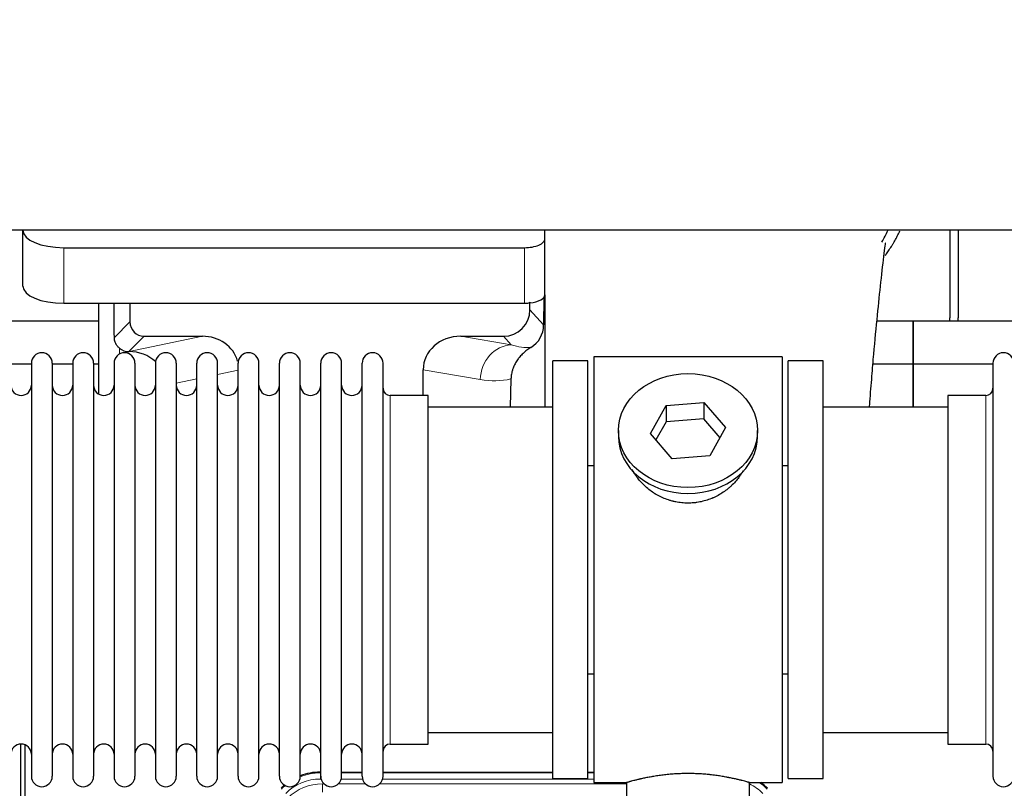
# Model space of a CAD drawing. Header units: inches. Extents: x 0 to 20790, y -12 to 14700.
# Tile 52 of 256: x 6340 to 6821, y 5487 to 5863. Entities that reach past the tile are written whole.
import ezdxf

# ---------------------------------------------------------------- set-up
doc = ezdxf.new("R2010")
doc.units = ezdxf.units.IN
doc.layers.add('1', color=7, linetype='Continuous', true_color=0xffffff)
doc.layers.add('254', color=7, linetype='Continuous', true_color=0xffffff)
doc.styles.add('latin_extended', font='simplex.shx')
doc.dimstyles.get("Standard").update_dxf_attribs({"dimtxt": 0.18, "dimasz": 0.18, "dimexe": 0.18, "dimexo": 0.0625, "dimgap": 0.09, "dimtad": 0, "dimtih": 1, "dimtoh": 1, "dimdec": 4, "dimzin": 0, "dimdsep": 46, "dimtxsty": 'Standard', "dimcen": 0.09, "dimadec": 0, "dimazin": 0, "dimtfac": 1, "dimtdec": 4, "dimtofl": 0, "dimtmove": 0, "dimatfit": 3, "dimfxl": 1, "dimtolj": 1, "dimtzin": 0, "dimarcsym": 0})

# ---------------------------------------------------------------- blocks, each defined once
blk = doc.blocks.new('_U11')
at = {"layer": '254', "color": 3, "linetype": 'Continuous', "lineweight": 13, "transparency": 16777216}
for p, q in [((1931.41, 6671.99), (1001.41, 6671.99)), ((1036.41, 6549.49), (1036.41, 5456.49)), ((7972.41, 5333.99), (1001.41, 5333.99))]:
    blk.add_line(p, q, dxfattribs=at)
at = {"layer": '254', "color": 3, "transparency": 16777216}
for points in [[(1056.83, 6549.49), (1015.99, 6549.49), (1036.41, 6671.99)], [(1015.99, 5456.49), (1056.83, 5456.49), (1036.41, 5333.99)]]:
    blk.add_solid(points, dxfattribs=at)
at = {"layer": 'Defpoints', "color": 0, "transparency": 16777216}
for p in [(1966.41, 6671.99), (1036.41, 5333.99), (8007.41, 5333.99)]:
    blk.add_point(p, dxfattribs=at)
at = {"layer": '254', "color": 2, "lineweight": 13, "transparency": 16777216, "insert": (852.66, 5798.82), "char_height": 122.5, "attachment_point": 1, "rotation": 90, "style": 'latin_extended'}
blk.add_mtext('\\A1;\\C2;1338', dxfattribs=at)

msp = doc.modelspace()

# ---------------------------------------------------------------- linework, layer by layer
at = {"layer": '1', "color": 2, "linetype": 'Continuous', "lineweight": 25}
for p, q in [((7365.411, 5759.887), (2839.411, 5759.887)), ((6341.461, 5759.888), (6341.461, 5759.79)), ((6341.461, 5732.601), (6341.461, 5759.79)), ((6596.461, 5755.563), (6596.461, 5759.887)), ((6794.411, 5759.887), (6794.411, 5716.987)), ((6798.411, 5759.887), (6798.411, 5716.987)), ((6596.461, 5728.375), (6596.461, 5755.563)), ((6361.461, 5751.336), (6586.461, 5751.336)), ((6589.176, 5721.034), (6589.176, 5724.751)), ((6595.939, 5727.027), (6595.884, 5713.578)), ((6596.461, 5728.374), (6596.461, 5673.488)), ((6361.461, 5724.148), (6586.461, 5724.148)), ((6378.394, 5724.148), (6378.394, 5679.878)), ((6393.772, 5724.148), (6393.772, 5715.047)), ((6378.398, 5715.462), (6286.411, 5715.462)), ((6776.411, 5715.462), (6758.72, 5715.462)), ((6776.411, 5694.487), (6776.411, 5715.462)), ((6776.411, 5715.462), (6776.411, 5694.487)), ((6868.398, 5715.462), (6776.411, 5715.462)), ((6400.745, 5708.074), (6429.206, 5708.074)), ((6555.374, 5708.074), (6576.225, 5708.074)), ((6393.206, 5700.535), (6393.364, 5700.535)), ((6600.411, 5491.987), (6600.411, 5695.987)), ((6617.411, 5695.987), (6600.411, 5695.987)), ((6617.411, 5491.987), (6617.411, 5695.987)), ((6620.411, 5697.987), (6620.411, 5489.987)), ((6712.411, 5697.987), (6620.411, 5697.987)), ((6712.411, 5697.987), (6712.411, 5489.987)), ((6715.411, 5491.987), (6715.411, 5695.987)), ((6732.411, 5695.987), (6715.411, 5695.987)), ((6732.411, 5491.987), (6732.411, 5695.987)), ((6345.612, 5694.487), (6335.612, 5694.487)), ((6345.611, 5694.887), (6345.611, 5493.087)), ((6355.811, 5694.887), (6355.811, 5493.087)), ((6365.81, 5694.487), (6355.812, 5694.487)), ((6365.811, 5694.887), (6365.811, 5493.087)), ((6378.392, 5694.487), (6376.01, 5694.487)), ((6376.011, 5694.887), (6376.011, 5493.087)), ((6386.011, 5694.887), (6386.011, 5493.087)), ((6396.211, 5694.887), (6396.211, 5493.087)), ((6406.211, 5694.887), (6406.211, 5493.087)), ((6416.411, 5694.887), (6416.411, 5493.087)), ((6426.411, 5493.087), (6426.411, 5694.887)), ((6436.611, 5493.087), (6436.611, 5694.887)), ((6446.611, 5493.087), (6446.611, 5694.887)), ((6456.811, 5493.087), (6456.811, 5694.887)), ((6466.811, 5493.087), (6466.811, 5694.887)), ((6477.011, 5493.087), (6477.011, 5694.887)), ((6487.011, 5493.087), (6487.011, 5694.887)), ((6497.211, 5493.087), (6497.211, 5694.887)), ((6507.211, 5493.087), (6507.211, 5694.887)), ((6517.411, 5493.087), (6517.411, 5694.887)), ((6537.037, 5679.137), (6537.037, 5691.686)), ((6776.411, 5694.487), (6756.783, 5694.487)), ((6776.411, 5673.487), (6776.411, 5694.487)), ((6776.411, 5694.487), (6776.411, 5673.485)), ((6815.413, 5694.487), (6776.411, 5694.487)), ((6815.411, 5694.887), (6815.411, 5493.087)), ((6579.926, 5687.186), (6579.561, 5673.486)), ((6539.411, 5679.137), (6520.911, 5679.137)), ((6539.411, 5508.837), (6539.411, 5679.137)), ((6793.411, 5679.137), (6793.411, 5508.837)), ((6811.911, 5679.137), (6793.411, 5679.137)), ((6600.411, 5673.487), (6539.406, 5673.487)), ((6648.02, 5660.514), (6655.692, 5674.282)), ((6655.692, 5674.282), (6674.083, 5675.723)), ((6655.692, 5674.282), (6655.692, 5666.252)), ((6674.083, 5675.723), (6674.083, 5667.693)), ((6674.083, 5675.723), (6684.803, 5663.397)), ((6793.417, 5673.487), (6732.411, 5673.487)), ((6674.083, 5667.693), (6655.692, 5666.252)), ((6682.075, 5658.503), (6674.083, 5667.693)), ((6632.411, 5661.956), (6632.411, 5659.088)), ((6655.692, 5666.252), (6650.747, 5657.378)), ((6684.803, 5663.397), (6677.131, 5649.63)), ((6700.411, 5659.088), (6700.411, 5661.956)), ((6658.74, 5648.188), (6648.02, 5660.514)), ((6677.131, 5649.63), (6658.74, 5648.188)), ((6617.411, 5644.987), (6620.411, 5644.987)), ((6712.411, 5644.987), (6715.412, 5644.987)), ((6620.411, 5542.987), (6617.411, 5542.987)), ((6715.412, 5542.987), (6712.411, 5542.987)), ((6539.406, 5514.487), (6600.411, 5514.487)), ((6732.411, 5514.487), (6793.417, 5514.487)), ((6340.411, 5108.245), (6340.411, 5508.825)), ((6342.411, 5508.498), (6342.411, 5084.987)), ((6520.911, 5508.837), (6539.411, 5508.837)), ((6793.411, 5508.837), (6811.911, 5508.837)), ((6486.652, 5495.087), (6487.013, 5495.087)), ((6497.214, 5495.087), (6507.212, 5495.087)), ((6517.412, 5495.087), (6600.409, 5495.087)), ((6617.408, 5495.087), (6620.411, 5495.087)), ((6600.411, 5491.987), (6617.411, 5491.987)), ((6620.411, 5489.987), (6636.411, 5489.987)), ((6636.411, 5489.987), (6636.411, 5480.487)), ((6696.007, 5489.987), (6712.411, 5489.987)), ((6696.411, 5480.487), (6696.411, 5490.103)), ((6715.411, 5491.987), (6732.411, 5491.987))]:
    msp.add_line(p, q, dxfattribs=at)
at = {"layer": '1', "color": 110, "linetype": 'Continuous', "lineweight": 13}
for p, q in [((6361.461, 5724.148), (6361.461, 5751.336)), ((6586.461, 5724.148), (6586.461, 5751.336)), ((6589.176, 5721.034), (6595.884, 5713.578)), ((6386.154, 5707.429), (6393.772, 5715.047)), ((6400.745, 5708.074), (6393.206, 5700.535)), ((6393.364, 5700.535), (6429.206, 5708.074)), ((6555.374, 5708.074), (6580.017, 5703.859)), ((6580.017, 5703.859), (6576.225, 5708.074)), ((6388.602, 5699.326), (6388.602, 5702.24)), ((6446.611, 5691.498), (6436.611, 5689.394)), ((6564.882, 5686.923), (6537.037, 5691.686)), ((6426.412, 5687.249), (6416.412, 5685.145)), ((6520.911, 5508.837), (6520.911, 5679.137)), ((6811.911, 5679.137), (6811.911, 5508.837)), ((6486.652, 5495.087), (6486.807, 5494.712)), ((6486.807, 5494.712), (6487.013, 5494.712)), ((6486.807, 5491.716), (6486.807, 5494.712)), ((6497.213, 5494.712), (6507.213, 5494.712)), ((6517.414, 5494.712), (6600.409, 5494.712)), ((6617.41, 5494.712), (6620.41, 5494.712)), ((6487.199, 5491.716), (6486.807, 5491.716)), ((6487.784, 5489.359), (6488.631, 5489.359)), ((6487.784, 5485.364), (6487.784, 5489.359)), ((6495.594, 5489.359), (6508.831, 5489.359)), ((6507.4, 5491.716), (6497.026, 5491.716)), ((6515.794, 5489.359), (6636.409, 5489.359)), ((6620.41, 5491.716), (6517.227, 5491.716))]:
    msp.add_line(p, q, dxfattribs=at)
at = {"layer": '1', "color": 2, "linetype": 'Continuous', "lineweight": 25}
for centre, radius, start, end in [((6772.411, 5716.987), 22, 356.02453, 0), ((6776.411, 5716.987), 22, 356.02453, 0), ((6350.711, 5694.887), 5.1, 0, 180), ((6370.911, 5694.887), 5.1, 0, 180), ((6391.111, 5694.887), 5.1, 0, 180), ((6411.311, 5694.887), 5.1, 0, 180), ((6431.511, 5694.887), 5.1, 0, 180), ((6451.711, 5694.887), 5.1, 0, 180), ((6471.911, 5694.887), 5.1, 0, 180), ((6492.111, 5694.887), 5.1, 0, 180), ((6512.311, 5694.887), 5.1, 0, 180), ((6820.511, 5694.887), 5.1, 0, 180), ((6340.611, 5684.137), 5, 180, 0), ((6360.811, 5684.137), 5, 180, 0), ((6381.011, 5684.137), 5, 180, 0), ((6401.211, 5684.137), 5, 180, 0), ((6421.411, 5684.137), 5, 180, 0), ((6441.611, 5684.137), 5, 180, 0), ((6461.811, 5684.137), 5, 180, 0), ((6482.011, 5684.137), 5, 180, 0), ((6502.211, 5684.137), 5, 180, 0), ((6520.911, 5682.637), 3.5, 180, 270), ((6811.911, 5682.637), 3.5, 270, 0), ((6340.611, 5503.837), 5, 0, 180), ((6360.811, 5503.837), 5, 0, 180), ((6381.011, 5503.837), 5, 0, 180), ((6401.211, 5503.837), 5, 0, 180), ((6421.411, 5503.837), 5, 0, 180), ((6441.611, 5503.837), 5, 0, 180), ((6461.811, 5503.837), 5, 0, 180), ((6482.011, 5503.837), 5, 0, 180), ((6502.211, 5503.837), 5, 0, 180), ((6520.911, 5505.337), 3.5, 90, 180), ((6811.911, 5505.337), 3.5, 0, 90), ((6350.711, 5493.087), 5.1, 180, 0), ((6370.911, 5493.087), 5.1, 180, 0), ((6391.111, 5493.087), 5.1, 180, 0), ((6411.311, 5493.087), 5.1, 180, 0), ((6431.511, 5493.087), 5.1, 180, 0), ((6451.711, 5493.087), 5.1, 180, 0), ((6471.911, 5493.087), 5.1, 180, 0), ((6492.111, 5493.087), 5.1, 180, 0), ((6512.311, 5493.087), 5.1, 180, 0), ((6820.511, 5493.087), 5.1, 180, 0)]:
    msp.add_arc(centre, radius, start, end, dxfattribs=at)
for centre, major_axis, ratio, start_param, end_param in [((6361.461, 5759.79), (-20, 0), 0.4226815, 0, 1.5707963), ((6586.461, 5755.563), (-10, 0), 0.4226815, 1.5707963, 3.1415927), ((6361.461, 5732.601), (-20, 0), 0.4226815, 0, 1.5707963), ((6586.461, 5747.52), (0, 23.658), 0.4226815, 3.3133452, 3.4165375), ((6586.461, 5728.375), (-10, 0), 0.4226815, 1.8474697, 3.1415927), ((6388.602, 5273.871), (10.169, -1338.708), 0.0006671, 1.9006007, 1.9138317), ((6576.136, 5721.123), (-8.754, 9.732), 0.993147, 2.4124357, 3.9763944), ((6586.461, 5728.375), (-10, 0), 0.4226815, 1.5707963, 1.7425489), ((6400.799, 5715.1), (4.987, 4.987), 0.9924325, 2.3599928, 3.9231925), ((6582.844, 5713.667), (12.412, -4.015), 0.9953148, 5.572067, 6.5905896), ((6428.59, 5691.009), (-18.076, -3.802), 0.9203203, 3.2083789, 4.4876926), ((6556.132, 5691.009), (18.879, -3.229), 0.8876007, 1.7611606, 3.2922561), ((6393.206, 5707.508), (-7.027, 0), 0.9924325, 0.8563441, 1.5707963), ((6393.364, 5683.599), (-18.402, 0), 0.9203203, 3.9349859, 4.712389), ((6666.411, 5659.088), (34, 0), 0.819152, 3.1416663, 6.2831608), ((6486.682, 5468.05, 0), (10.349, -24.985), 0.998395, 2.7494612, 3.1145601), ((6486.682, 5468.05, 0), (10.349, -24.985), 0.998395, 3.4494404, 3.5337241), ((6686.14, 5468.05, 0), (-10.349, -24.985), 0.998395, 2.7494612, 2.9094018)]:
    msp.add_ellipse(centre, major_axis=major_axis, ratio=ratio, start_param=start_param, end_param=end_param, dxfattribs=at)
at = {"layer": '1', "color": 110, "linetype": 'Continuous', "lineweight": 13}
for centre, major_axis, ratio, start_param, end_param in [((6580.017, 5686.923), (-2.866, -16.757), 0.8876007, 3.3319569, 4.8630524), ((6579.774, 5717.08), (17.605, -10.298), 0.5880236, 5.056727, 5.602163), ((6564.639, 5717.08), (33.02, -17.025), 0.7759833, 5.0998257, 5.5373073), ((6486.834, 5467.683), (10.345, -24.976), 0.9987509, 2.7494612, 3.1209322), ((6486.834, 5467.683, 0), (9.199, -22.209), 0.998395, 2.7494612, 3.5337241), ((6487.811, 5465.326, 0), (-9.199, 22.209), 0.998395, 5.8910538, 6.6753168), ((6685.988, 5467.683, 0), (-9.199, -22.209), 0.998395, 2.7494612, 3.0857139), ((6685.988, 5467.683), (-10.345, -24.976), 0.9987509, 2.7494612, 2.9335669), ((6486.834, 5467.683), (10.345, -24.976), 0.9987509, 3.439392, 3.5337241)]:
    msp.add_ellipse(centre, major_axis=major_axis, ratio=ratio, start_param=start_param, end_param=end_param, dxfattribs=at)
at = {"layer": '1', "color": 2, "linetype": 'Continuous', "lineweight": 25}
msp.add_ellipse((6666.411, 5661.956), major_axis=(34, 0), ratio=0.819152, dxfattribs=at)
msp.add_open_spline([(6761.183, 5754.076), (6762.23, 5755.935), (6763.192, 5757.827), (6764.067, 5759.741)], degree=3, dxfattribs=at)
for points, knots in [([(6762.847, 5747.548), (6763.251, 5748.105), (6764.141, 5749.371), (6764.994, 5750.669), (6765.686, 5751.763), (6765.914, 5752.13), (6766.252, 5752.684), (6766.363, 5752.869), (6766.585, 5753.24), (6767.134, 5754.17), (6768.084, 5755.858), (6769.103, 5757.822), (6769.692, 5759.039), (6769.904, 5759.487)], [0, 0, 0, 0, 0.1493314, 0.3350669, 0.3350669, 0.4279346, 0.4279346, 0.4743685, 0.4743685, 0.5208024, 0.7065379, 0.8922734, 1, 1, 1, 1]), ([(6755.109, 5673.537), (6755.169, 5674.343), (6755.554, 5679.483), (6756.243, 5688.235), (6757.47, 5702.734), (6758.986, 5718.592), (6760.72, 5734.817), (6762.109, 5747.482), (6762.902, 5753.124), (6762.868, 5753.689), (6762.781, 5753.673)], [0, 0, 0, 0, 0.0209512, 0.1341954, 0.2364153, 0.4334945, 0.6253373, 0.824694, 0.9320857, 1, 1, 1, 1]), ([(6388.602, 5702.24), (6388.413, 5702.403), (6388.233, 5702.574), (6387.894, 5702.932), (6387.735, 5703.118), (6387.436, 5703.507), (6387.296, 5703.709), (6387.151, 5703.946), (6387.135, 5703.972), (6387.103, 5704.026), (6387.087, 5704.052), (6387.041, 5704.133), (6386.95, 5704.294), (6386.867, 5704.458), (6386.709, 5704.79), (6386.616, 5705.016), (6386.454, 5705.477), (6386.385, 5705.712), (6386.315, 5706.012), (6386.302, 5706.073), (6386.277, 5706.194), (6386.266, 5706.255), (6386.233, 5706.439), (6386.215, 5706.562), (6386.171, 5706.931), (6386.156, 5707.179), (6386.154, 5707.429)], [0, 0, 0, 0, 0.125, 0.125, 0.25, 0.25, 0.375, 0.375, 0.390625, 0.390625, 0.40625, 0.40625, 0.4375, 0.5, 0.5, 0.625, 0.625, 0.75, 0.75, 0.78125, 0.78125, 0.8125, 0.8125, 0.875, 0.875, 1, 1, 1, 1]), ([(6589.639, 5702.561), (6589.299, 5702.355), (6588.631, 5701.926), (6587.669, 5701.237), (6586.747, 5700.5), (6586.16, 5699.976), (6585.588, 5699.437), (6585.308, 5699.158), (6584.764, 5698.585), (6584.499, 5698.29), (6584.178, 5697.91), (6584.114, 5697.833), (6583.988, 5697.679), (6583.8, 5697.448), (6583.619, 5697.212), (6583.264, 5696.738), (6582.811, 5696.093), (6582.4, 5695.426), (6582.012, 5694.746), (6581.828, 5694.401), (6581.483, 5693.697), (6581.322, 5693.339), (6581.022, 5692.611), (6580.884, 5692.24), (6580.727, 5691.768), (6580.697, 5691.673), (6580.652, 5691.531), (6580.637, 5691.483), (6580.608, 5691.387), (6580.537, 5691.148), (6580.471, 5690.908), (6580.324, 5690.331), (6580.24, 5689.944), (6580.1, 5689.164), (6580.044, 5688.772), (6579.963, 5687.983), (6579.937, 5687.586), (6579.926, 5687.186)], [0, 0, 0, 0, 0.0625, 0.125, 0.1875, 0.25, 0.25, 0.3125, 0.3125, 0.375, 0.375, 0.390625, 0.390625, 0.40625, 0.4375, 0.4375, 0.5, 0.5625, 0.5625, 0.625, 0.625, 0.6875, 0.6875, 0.75, 0.75, 0.765625, 0.765625, 0.7734375, 0.7734375, 0.78125, 0.8125, 0.8125, 0.875, 0.875, 0.9375, 0.9375, 1, 1, 1, 1]), ([(6669.269, 5626.664), (6668.277, 5626.57), (6667.289, 5626.525), (6665.321, 5626.532), (6664.34, 5626.584), (6662.385, 5626.781), (6661.411, 5626.928), (6660.199, 5627.171), (6659.956, 5627.223), (6659.593, 5627.305), (6659.472, 5627.333), (6659.231, 5627.391), (6658.629, 5627.538), (6658.035, 5627.703), (6656.625, 5628.131), (6655.705, 5628.46), (6653.902, 5629.199), (6653.02, 5629.61), (6651.726, 5630.287), (6651.3, 5630.524), (6650.773, 5630.831), (6650.668, 5630.894), (6650.458, 5631.019), (6650.145, 5631.209), (6649.837, 5631.404), (6648.82, 5632.063), (6648.039, 5632.622), (6646.539, 5633.8), (6645.821, 5634.42), (6644.447, 5635.717), (6643.791, 5636.394), (6642.545, 5637.809), (6641.964, 5638.533), (6640.884, 5640.015), (6640.385, 5640.772), (6639.642, 5642.026), (6639.373, 5642.513), (6639.119, 5643.006)], [0, 0, 0, 0, 0.0792205, 0.0792205, 0.1584409, 0.1584409, 0.2376614, 0.2376614, 0.2574665, 0.2574665, 0.2673691, 0.2673691, 0.2772716, 0.3168819, 0.3168819, 0.3961024, 0.3961024, 0.4753228, 0.4753228, 0.5149331, 0.5149331, 0.5248356, 0.5248356, 0.5347382, 0.5545433, 0.5545433, 0.6337638, 0.6337638, 0.7129842, 0.7129842, 0.7922047, 0.7922047, 0.8714252, 0.8714252, 0.9506456, 0.9506456, 1, 1, 1, 1]), ([(6693.309, 5642.267), (6693.149, 5641.978), (6692.983, 5641.69), (6692.752, 5641.305), (6692.693, 5641.208), (6692.573, 5641.014), (6692.391, 5640.723), (6692.204, 5640.436), (6691.823, 5639.865), (6691.559, 5639.49), (6690.74, 5638.382), (6690.157, 5637.664), (6688.917, 5636.274), (6688.26, 5635.601), (6687.391, 5634.79), (6687.127, 5634.549), (6686.857, 5634.311), (6686.677, 5634.153), (6686.586, 5634.075), (6686.129, 5633.686), (6685.757, 5633.383), (6684.62, 5632.502), (6683.836, 5631.949), (6682.216, 5630.913), (6681.379, 5630.43), (6680.084, 5629.761), (6679.646, 5629.547), (6678.978, 5629.24), (6678.754, 5629.14), (6678.414, 5628.994), (6678.301, 5628.946), (6678.073, 5628.851), (6677.959, 5628.804), (6676.93, 5628.39), (6676.003, 5628.066), (6674.123, 5627.509), (6673.171, 5627.276), (6671.722, 5626.994), (6671.236, 5626.911), (6670.502, 5626.805), (6670.257, 5626.773), (6669.764, 5626.714), (6669.517, 5626.687), (6669.269, 5626.664)], [0, 0, 0, 0, 0.0354008, 0.0354008, 0.0474583, 0.0474583, 0.0595158, 0.0836308, 0.0836308, 0.1318607, 0.1318607, 0.2283206, 0.2283206, 0.3247806, 0.3247806, 0.3488955, 0.360953, 0.360953, 0.3730105, 0.3730105, 0.4212405, 0.4212405, 0.5177004, 0.5177004, 0.6141603, 0.6141603, 0.6623903, 0.6623903, 0.6865053, 0.6865053, 0.6985627, 0.6985627, 0.7106202, 0.7106202, 0.8070802, 0.8070802, 0.9035401, 0.9035401, 0.95177, 0.95177, 0.975885, 0.975885, 1, 1, 1, 1]), ([(6696.411, 5489.987), (6696.412, 5489.987), (6696.364, 5490.001), (6696.22, 5490.042), (6696.16, 5490.059), (6696.051, 5490.09), (6695.992, 5490.107), (6695.926, 5490.126), (6695.88, 5490.139), (6695.856, 5490.146), (6695.638, 5490.207), (6695.397, 5490.275), (6694.826, 5490.433), (6694.495, 5490.524), (6693.744, 5490.725), (6693.325, 5490.836), (6692.801, 5490.97), (6692.742, 5490.985), (6692.622, 5491.016), (6692.562, 5491.031), (6692.379, 5491.078), (6692.255, 5491.109), (6691.875, 5491.204), (6691.613, 5491.269), (6690.797, 5491.467), (6690.216, 5491.604), (6688.981, 5491.884), (6688.327, 5492.027), (6687.29, 5492.243), (6686.935, 5492.315), (6686.479, 5492.406), (6686.387, 5492.424), (6686.203, 5492.46), (6685.925, 5492.514), (6685.644, 5492.568), (6684.698, 5492.745), (6683.915, 5492.884), (6682.298, 5493.152), (6681.463, 5493.28), (6680.172, 5493.462), (6679.298, 5493.58), (6678.398, 5493.69), (6677.826, 5493.756), (6677.711, 5493.769), (6677.482, 5493.794), (6677.137, 5493.832), (6676.791, 5493.868), (6676.096, 5493.939), (6675.63, 5493.983), (6674.223, 5494.106), (6673.273, 5494.176), (6671.351, 5494.29), (6670.379, 5494.334), (6669.149, 5494.37), (6668.779, 5494.38), (6668.345, 5494.389), (6668.159, 5494.392), (6668.034, 5494.394), (6667.972, 5494.395), (6667.412, 5494.404), (6666.916, 5494.408), (6665.433, 5494.408), (6664.45, 5494.393), (6662.495, 5494.336), (6661.524, 5494.292), (6660.075, 5494.207), (6659.594, 5494.176), (6658.874, 5494.123), (6658.634, 5494.105), (6658.276, 5494.076), (6658.156, 5494.066), (6657.918, 5494.046), (6657.799, 5494.036), (6656.734, 5493.943), (6655.809, 5493.849), (6654.001, 5493.641), (6653.118, 5493.528), (6651.395, 5493.285), (6650.554, 5493.156), (6649.632, 5493.004), (6649.53, 5492.987), (6649.327, 5492.953), (6649.024, 5492.901), (6648.725, 5492.849), (6648.135, 5492.745), (6647.749, 5492.675), (6646.619, 5492.462), (6645.898, 5492.319), (6644.522, 5492.032), (6643.866, 5491.889), (6643.088, 5491.713), (6642.858, 5491.66), (6642.632, 5491.608), (6642.483, 5491.573), (6642.409, 5491.556), (6642.041, 5491.469), (6641.758, 5491.402), (6640.94, 5491.203), (6640.437, 5491.077), (6639.516, 5490.84), (6639.096, 5490.73), (6638.531, 5490.579), (6638.354, 5490.53), (6638.103, 5490.462), (6637.982, 5490.429), (6637.867, 5490.397), (6637.792, 5490.377), (6637.755, 5490.366), (6637.428, 5490.276), (6637.188, 5490.208), (6636.801, 5490.099), (6636.656, 5490.057), (6636.51, 5490.015), (6636.473, 5490.005), (6636.436, 5489.994), (6636.427, 5489.991), (6636.415, 5489.988), (6636.411, 5489.987), (6636.411, 5489.987)], [0, 0, 0, 0, 0.0311289, 0.0311289, 0.0467558, 0.0467558, 0.0545693, 0.0584761, 0.0584761, 0.0623828, 0.0623828, 0.0936367, 0.0936367, 0.1248906, 0.1248906, 0.1561445, 0.1561445, 0.1600513, 0.1600513, 0.163958, 0.163958, 0.1717715, 0.1717715, 0.1873984, 0.1873984, 0.2186523, 0.2186523, 0.2499062, 0.2499062, 0.2655332, 0.2655332, 0.2694399, 0.2694399, 0.2733467, 0.2811601, 0.2811601, 0.3124141, 0.3124141, 0.343668, 0.343668, 0.3592949, 0.3749219, 0.3749219, 0.3788286, 0.3788286, 0.3827353, 0.3905488, 0.3905488, 0.4061758, 0.4061758, 0.4374297, 0.4374297, 0.4686836, 0.4686836, 0.4764971, 0.4804038, 0.4823572, 0.4823572, 0.4843105, 0.4843105, 0.4999375, 0.4999375, 0.5311914, 0.5311914, 0.5624453, 0.5624453, 0.5780723, 0.5780723, 0.5858857, 0.5858857, 0.5897925, 0.5897925, 0.5936992, 0.5936992, 0.6249531, 0.6249531, 0.656207, 0.656207, 0.6874609, 0.6874609, 0.6913677, 0.6913677, 0.6952744, 0.7030879, 0.7030879, 0.7187148, 0.7187148, 0.7499687, 0.7499687, 0.7812227, 0.7812227, 0.7890361, 0.7929429, 0.7929429, 0.7968496, 0.7968496, 0.8124766, 0.8124766, 0.8437305, 0.8437305, 0.8749844, 0.8749844, 0.8906113, 0.8906113, 0.8984248, 0.9023315, 0.9023315, 0.9062383, 0.9062383, 0.9374922, 0.9374922, 0.9687461, 0.9687461, 0.984373, 0.984373, 0.9921865, 0.9921865, 1, 1, 1, 1])]:
    msp.add_open_spline(points, degree=3, knots=knots, dxfattribs=at)
msp.add_rational_spline([(6589.176, 5724.751), (6589.185, 5724.529), (6589.193, 5724.309)], [0.500000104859, 0.499999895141, 0.500000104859], degree=2, dxfattribs=at)

# ---------------------------------------------------------------- dimensions: what is measured, and where the dimension line sits
at = {"layer": '254', "color": 2, "linetype": 'Continuous', "lineweight": 13}
dim = msp.add_linear_dim(base=(1036.411, 5333.987), p1=(1966.411, 6671.987), p2=(8007.411, 5333.987), angle=90, text='\\C2;1338', dimstyle='Standard', override={"dimscale": 35, "dimtxt": 3.5, "dimasz": 3.5, "dimexe": 1, "dimexo": 1, "dimgap": 1.75, "dimtad": 1, "dimtih": 0, "dimtoh": 0, "dimdec": 2, "dimlfac": 0.028571, "dimzin": 8, "dimdsep": 46, "dimlunit": 2, "dimpost": '', "dimtxsty": 'latin_extended', "dimsah": 1, "dimse1": 0, "dimse2": 0, "dimsd1": 0, "dimsd2": 0, "dimclrd": 3, "dimclre": 3, "dimclrt": 2, "dimtol": 0, "dimtm": -0.1, "dimtfac": 0.714286, "dimtdec": 3, "dimtofl": 1, "dimtmove": 0, "dimtzin": 8, "dimlwd": 13, "dimlwe": 13}, dxfattribs=at)
dim.commit()
dim.dimension.update_dxf_attribs({"geometry": '_U11', "text_midpoint": (1036.411, 6002.987), "dimtype": 160})

doc.saveas('drawing.dxf')
